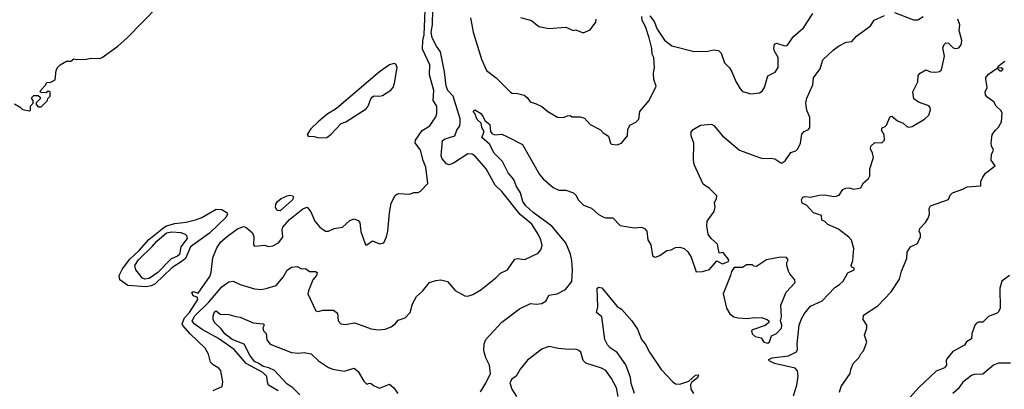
# Model space of a CAD drawing. Extents: x 1690054 to 1842981, y 782881 to 914114.
# Tile 247 of 256: x 1726245 to 1733166, y 857915 to 860512. Entities that reach past the tile are written whole.
import ezdxf

# ---------------------------------------------------------------- set-up
doc = ezdxf.new("R2010")
doc.units = 0

msp = doc.modelspace()

# ---------------------------------------------------------------- linework, layer by layer
at = {"layer": '0CON10XD'}
for points in [[(1726209.5, 859919.5), (1726248.3, 859898.3), (1726265, 859880), (1726315, 859872.5), (1726320, 859875), (1726320, 859905), (1726340, 859925), (1726340, 859945), (1726330, 859955), (1726330, 859965), (1726345, 859980), (1726375, 859980), (1726388.3, 859968.3), (1726390, 859955), (1726361.7, 859928.3), (1726360, 859915), (1726375, 859900), (1726395, 859900), (1726440, 859945), (1726441.7, 859958.3), (1726460, 859975), (1726460, 860005), (1726445, 860010), (1726431.7, 859998.3), (1726395, 860000), (1726390, 860005), (1726393, 860017), (1726425, 860050), (1726435, 860070), (1726465, 860072.5), (1726495, 860090), (1726502.5, 860155), (1726510, 860175), (1726530, 860195), (1726575, 860220), (1726605, 860220), (1726625, 860237.5), (1726645, 860232.5), (1726715, 860233.3), (1726745, 860242.5), (1726805, 860240), (1726825, 860246.7), (1726936, 860325), (1727000, 860385), (1727220.2, 860609.8)], [(1727604.3, 857905.7), (1727667.5, 857935), (1727673.8, 857966.2), (1727659.2, 858045), (1727644.3, 858064.3), (1727605, 858087.1), (1727587.1, 858105), (1727571.8, 858161.8), (1727548.6, 858205), (1727443.6, 858303.6), (1727392.2, 858362.2), (1727387.4, 858375), (1727403.9, 858416.1), (1727437.8, 858455), (1727497.1, 858545), (1727493.3, 858563.3), (1727465, 858571.9), (1727455.7, 858595), (1727465, 858602.2), (1727498.8, 858591.2), (1727581.8, 858708.2), (1727592, 858735), (1727601.6, 858838.4), (1727631.5, 858908.5), (1727660, 858950), (1727705, 858991.5), (1727775, 859042.4), (1727818.3, 859058.3), (1727834.3, 859054.3), (1727882, 859015), (1727890, 858985), (1727888.8, 858928.8), (1727895, 858920), (1727965, 858928), (1727995, 858918.8), (1728025, 858922), (1728065, 858943.8), (1728088, 858975), (1728094.2, 858985.8), (1728089.2, 859035), (1728094, 859055), (1728141.5, 859108.5), (1728235, 859182.7), (1728265, 859193.6), (1728292.2, 859162.2), (1728320.6, 859095), (1728355, 859053.3), (1728395, 859026.7), (1728415, 859026.2), (1728455, 859044), (1728515, 859054), (1728565, 859100), (1728595, 859113.3), (1728625, 859100), (1728635.9, 859085.9), (1728643.9, 859023.9), (1728675, 858930), (1728685, 858930), (1728725, 858957.5), (1728775, 858936.2), (1728805, 858943.8), (1728824, 858985), (1728832.5, 859025), (1728844.3, 859154.3), (1728857.3, 859222.7), (1728884.5, 859275.5), (1728895, 859286), (1728910.5, 859289.5), (1728985, 859286.2), (1729015, 859296.7), (1729045, 859297.5), (1729063, 859307), (1729115, 859360), (1729100.8, 859475), (1729081.4, 859521.4), (1729063.2, 859595), (1729024.6, 859645.4), (1729027.9, 859665), (1729075, 859734.2), (1729129.1, 859765), (1729171.2, 859828.8), (1729177.6, 859852.4), (1729176.8, 859903.2), (1729150.8, 859945), (1729155.7, 860015), (1729126.8, 860125), (1729127.3, 860195), (1729076.3, 860305), (1729077.9, 860365), (1729087.2, 860405), (1729097.2, 860635)], [(1729889.4, 859005), (1729844.5, 859075), (1729762.8, 859142.8), (1729634.6, 859304.6), (1729588, 859348), (1729525, 859464.2), (1729445, 859555.7), (1729425, 859566.9), (1729395, 859568.2), (1729295, 859502.9), (1729265, 859491.5), (1729245, 859499.2), (1729214, 859534), (1729207.9, 859555), (1729217.3, 859662.7), (1729235, 859674.6), (1729303.4, 859696.6), (1729317.5, 859735), (1729338.5, 859765), (1729342.4, 859787.6), (1729341.2, 859815), (1729291.9, 859975), (1729254.5, 860014.5), (1729243.9, 860043.9), (1729230.6, 860145), (1729202.5, 860285), (1729174.6, 860325), (1729144.7, 860385), (1729136.8, 860425), (1729146.3, 860475), (1729149.4, 860585)], [(1729413.6, 860525), (1729433.1, 860425), (1729492.1, 860235), (1729525.4, 860155.4), (1729595, 860102.9), (1729695, 860002.5), (1729705.7, 859995.7), (1729745, 859994.2), (1729791.7, 859981.7), (1729812.5, 859965), (1729833.3, 859935), (1729875, 859921.4), (1729915, 859901.9), (1729956.4, 859866.4), (1730025, 859826.2), (1730066.1, 859823.9), (1730095, 859836.7), (1730115, 859837.5), (1730125, 859830), (1730185, 859830), (1730215, 859820), (1730255.9, 859775.9), (1730328.3, 859738.3), (1730347, 859717), (1730383, 859693), (1730397.5, 859645), (1730405, 859637.5), (1730445, 859633.3), (1730475, 859643.3), (1730516.7, 859695), (1730520.7, 859739.3), (1730535, 859770), (1730575, 859792.5), (1730596.2, 859813.8), (1730603.9, 859866.1), (1730670, 859945), (1730718.8, 860045), (1730701.7, 860091.7), (1730700, 860135), (1730708.2, 860175), (1730703.3, 860245), (1730690, 860270), (1730689.3, 860309.3), (1730670.6, 860385), (1730644.4, 860464.4), (1730621.4, 860505), (1730618.8, 860535)], [(1729765, 860526.7), (1729842.5, 860505), (1729895, 860463.8), (1729965, 860450), (1730085, 860458.8), (1730135, 860436.7), (1730155, 860440), (1730205, 860420), (1730255, 860440), (1730293.8, 860495), (1730296.2, 860515)], [(1730675, 860538), (1730705, 860498.8), (1730725.6, 860445), (1730777.2, 860367.2), (1730828.7, 860328.7), (1730985, 860289.2), (1731081.7, 860291.7), (1731125, 860300), (1731156.7, 860295), (1731175.4, 860275.4), (1731199.3, 860209.3), (1731234.4, 860174.4), (1731252, 860145), (1731278.3, 860078.3), (1731308.8, 860025), (1731325, 860006.7), (1731385, 859990), (1731445, 859998.8), (1731465, 860008.8), (1731480.8, 860035), (1731505, 860116.2), (1731555, 860142.5), (1731577.5, 860175), (1731576.2, 860245), (1731547.5, 860295), (1731545, 860310), (1731551.2, 860338.8), (1731565, 860346), (1731622.7, 860327.3), (1731639.1, 860330.9), (1731685, 860392.5), (1731755, 860453.8), (1731820, 860555)], [(1731437.5, 859545), (1731466.1, 859536.1), (1731525, 859539.2), (1731554.2, 859534.2), (1731595, 859506), (1731605, 859505.8), (1731625, 859520.8), (1731665, 859579.2), (1731699.7, 859590.3), (1731713.8, 859605), (1731732.5, 859645), (1731743, 859707), (1731760, 859725), (1731789.3, 859740.7), (1731798.8, 859755), (1731798.1, 859825), (1731777.8, 859875), (1731772.2, 859925), (1731778.9, 859961.1), (1731821.2, 860055), (1731825.9, 860104.1), (1731872.7, 860167.3), (1731891.3, 860228.7), (1731963.3, 860296.7), (1732001.2, 860325), (1732055, 860353.8), (1732095, 860358), (1732126.7, 860395), (1732225, 860469.5), (1732252.4, 860507.6), (1732325, 860541.2)], [(1731685, 857870), (1731708.7, 857945), (1731717.5, 858007.5), (1731713.5, 858045), (1731695, 858062.5), (1731550, 858095), (1731513.3, 858115), (1731510, 858125), (1731535, 858136.7), (1731649, 858151), (1731705, 858178.9), (1731712.5, 858195), (1731709.7, 858235), (1731724.5, 858365), (1731740.2, 858409.8), (1731762.4, 858447.6), (1731805, 858498.1), (1731885, 858537.5), (1731975, 858630.8), (1732008.1, 858651.9), (1732034.6, 858675), (1732067.3, 858732.7), (1732110, 858755), (1732110, 858765), (1732093.6, 858773.6), (1732090, 858785), (1732101.2, 858818.8), (1732108, 858905), (1732091.7, 858961.7), (1732073, 858983), (1731999.8, 859039.8), (1731925, 859073.8), (1731905, 859093.3), (1731883.3, 859103.3), (1731880, 859135), (1731825, 859154), (1731775, 859207.5), (1731745, 859223.3), (1731739.4, 859245), (1731750.6, 859265), (1731765, 859270), (1731805, 859264), (1731865, 859279.6), (1731905, 859280.6), (1731965, 859269.2), (1731985, 859270.8), (1732005, 859280), (1732031.4, 859318.6), (1732051.1, 859328.9), (1732075, 859330), (1732105, 859320.5), (1732158.5, 859331.5), (1732177.5, 859365), (1732212, 859395), (1732222, 859415), (1732221.9, 859465), (1732245.6, 859544.4), (1732240, 859575), (1732225.8, 859605), (1732227.3, 859622.7), (1732255, 859648.8), (1732305, 859646.7), (1732323.3, 859665), (1732322.3, 859702.3), (1732303.3, 859736.7), (1732307, 859753), (1732329.2, 859760.8), (1732338.6, 859771.4), (1732365, 859832.5), (1732375, 859833.3), (1732415, 859802), (1732455, 859784), (1732481.1, 859761.1), (1732495.8, 859755.8), (1732519.1, 859760.9), (1732605, 859812.9), (1732635, 859842), (1732647.3, 859877.3), (1732645, 859895.8), (1732635, 859905.5), (1732562.3, 859932.3), (1732530.8, 859955), (1732522.1, 860005), (1732557.5, 860075), (1732560.6, 860119.4), (1732574.2, 860135.8), (1732615, 860158.8), (1732646.4, 860146.4), (1732685, 860142.2), (1732711.3, 860148.7), (1732725, 860158.9), (1732744.7, 860255), (1732733.3, 860315), (1732742.4, 860337.6), (1732755, 860348.6), (1732775, 860347.5), (1732806, 860315), (1732825, 860308.5), (1732847.1, 860315), (1732862.9, 860335), (1732866.5, 860365), (1732849.2, 860435), (1732852.5, 860475), (1732839.6, 860515)], [(1732395, 860562), (1732528.7, 860511.3), (1732558.3, 860511.7), (1732595, 860533.4)], [(1728348.3, 859681.7), (1728405, 859683.3), (1728435, 859706.7), (1728505, 859783.3), (1728537.5, 859795), (1728680, 859885), (1728695, 859903.3), (1728713.8, 859955), (1728725, 859970), (1728737, 859977), (1728773.9, 859973.9), (1728795, 859978.6), (1728855, 860015.8), (1728869.4, 860035), (1728880, 860065), (1728898, 860175), (1728889.2, 860199.2), (1728874, 860204), (1728845, 860195.5), (1728773.9, 860146.1), (1728471.3, 859888.7), (1728405, 859846.2), (1728342.5, 859795), (1728292.2, 859745), (1728266.7, 859705), (1728273.9, 859693.9), (1728315, 859691.2), (1728348.3, 859681.7)], [(1732006.7, 857895), (1732020, 857935), (1732083.3, 858025), (1732087.5, 858055), (1732103.9, 858096.1), (1732142.5, 858135), (1732157.5, 858165), (1732177.5, 858185), (1732200, 858245), (1732183.3, 858295), (1732200, 858345), (1732198.8, 858365), (1732173.8, 858405), (1732177.5, 858435), (1732277.7, 858502.3), (1732371.1, 858598.9), (1732430.4, 858689.6), (1732442.7, 858745), (1732482, 858835), (1732482.3, 858877.7), (1732506.2, 858915), (1732555, 858940), (1732577, 858987), (1732577.5, 859005), (1732568.8, 859025), (1732571.2, 859045), (1732612.3, 859087.7), (1732631.7, 859118.3), (1732640, 859145), (1732637.5, 859185), (1732647, 859203), (1732775, 859247.5), (1732785, 859280), (1732802.5, 859295), (1732875, 859320), (1732905, 859336.7), (1733000, 859345), (1733001.2, 859375), (1733014.2, 859405.8), (1733035, 859433.3), (1733102.5, 859485), (1733073.8, 859525), (1733076.7, 859565), (1733090.8, 859595), (1733076.2, 859625), (1733073.8, 859645), (1733081.2, 859705), (1733105, 859736.7), (1733125, 859756.7), (1733146.2, 859793.8), (1733150.8, 859855), (1733145, 859872.5), (1733110, 859905), (1733093.3, 859935), (1733046.4, 859966.4), (1733032.9, 859982.9), (1733031.5, 860005), (1733046, 860035), (1733035.5, 860095), (1733036.7, 860105), (1733055, 860128.1), (1733115, 860170), (1733135, 860152.5), (1733145, 860153.3), (1733157.5, 860165), (1733145, 860172.5), (1733120, 860170), (1733123.3, 860185), (1733168.9, 860221.1)], [(1729483, 857897), (1729522.7, 857957.3), (1729554.2, 858025), (1729548, 858085), (1729522, 858135), (1729506.7, 858185), (1729510, 858235), (1729521.2, 858265), (1729635, 858387.5), (1729759.2, 858480.8), (1729835, 858517.5), (1729875, 858513.1), (1729915, 858517.1), (1729945, 858536), (1729965, 858576.2), (1730022.5, 858585), (1730081.2, 858615), (1730126.9, 858673.1), (1730131.1, 858755), (1730125, 858820), (1730116.2, 858865), (1730083.4, 858945), (1729985, 859061.7), (1729855, 859155.9), (1729801.9, 859205), (1729781.2, 859235), (1729766.1, 859296.1), (1729735.9, 859345), (1729719.1, 859389.1), (1729678.8, 859435), (1729639.2, 859515), (1729580.2, 859575), (1729546.7, 859636.7), (1729494.2, 859685), (1729510.7, 859725), (1729494.2, 859755), (1729489.5, 859785), (1729460.4, 859810.4), (1729445, 859852.5), (1729433.3, 859865), (1729445, 859877.5), (1729485, 859854.5), (1729501.1, 859835), (1729513.9, 859803.9), (1729550, 859775), (1729555.5, 859725), (1729563, 859713), (1729585, 859702.1), (1729635, 859706.5), (1729675, 859688.1), (1729780, 859635), (1729899.5, 859425), (1729924.7, 859394.7), (1729995, 859333.8), (1730035, 859313.3), (1730085, 859313.1), (1730138.8, 859295), (1730156.6, 859276.6), (1730170, 859245), (1730208.6, 859208.6), (1730265, 859186.7), (1730311.2, 859145), (1730345, 859126), (1730365, 859118.8), (1730415, 859118.8), (1730465, 859066.7), (1730565, 859050), (1730615, 859053.8), (1730635.8, 859045.8), (1730653.8, 859025), (1730661.2, 858965), (1730680.5, 858930.5), (1730693.8, 858855), (1730705, 858846.7), (1730715, 858843.3), (1730745, 858853.8), (1730795, 858891.2), (1730825, 858894), (1730855, 858912), (1730885, 858913.8), (1730915, 858903.8), (1730940.5, 858880.5), (1730964.2, 858844.2), (1731000.7, 858740.7), (1731043.6, 858743.6), (1731095, 858756.7), (1731145, 858817.5), (1731185, 858797.5), (1731228.3, 858811.7), (1731230, 858825), (1731190, 858875), (1731161.7, 858871.7), (1731149.1, 858935), (1731105.6, 858975), (1731084.6, 859005), (1731075.5, 859064.5), (1731078.1, 859095), (1731127.8, 859165), (1731134, 859195), (1731130, 859225), (1731144.2, 859255), (1731146, 859275), (1731095, 859325.8), (1731048.6, 859355), (1730985.5, 859495), (1730980.4, 859525), (1730984.5, 859645), (1730964, 859695), (1730966.1, 859723.9), (1730979.5, 859740.5), (1731030.5, 859769.5), (1731105, 859777.5), (1731125, 859767.5), (1731185, 859695.8), (1731305, 859596), (1731437.5, 859545)], [(1728075, 859168.9), (1728055, 859170), (1728043.3, 859193.3), (1728045.4, 859215), (1728058.2, 859235), (1728082.7, 859255), (1728125, 859274.5), (1728145, 859278.5), (1728164.4, 859274.4), (1728170.8, 859265), (1728162.2, 859245), (1728075, 859168.9)], [(1727135, 858634.8), (1727004.8, 858644.8), (1726948.1, 858685), (1726945.3, 858715), (1726967.6, 858762.4), (1727019.9, 858830.1), (1727085, 858889.8), (1727153.3, 858966.7), (1727258.6, 859051.4), (1727277.1, 859062.9), (1727335, 859080.4), (1727415, 859088.4), (1727480.5, 859105), (1727525, 859123), (1727625, 859180.5), (1727665, 859178), (1727703.3, 859155), (1727705.8, 859145), (1727696.5, 859125), (1727579.2, 859010.8), (1727445.3, 858915), (1727410.6, 858835), (1727388.1, 858815), (1727315, 858769.1), (1727198.2, 858655), (1727169.1, 858640.9), (1727135, 858634.8)], [(1727125, 858689.8), (1727107.3, 858695), (1727061.6, 858755), (1727053.8, 858785), (1727080.1, 858825), (1727179.7, 858920.3), (1727208, 858955), (1727277.5, 859015), (1727315, 859022.1), (1727377.4, 859017.4), (1727407.5, 859005), (1727416.9, 858995), (1727421.1, 858975), (1727377.2, 858915), (1727367.6, 858862.4), (1727355, 858850.7), (1727309.2, 858830.8), (1727215.2, 858735), (1727155, 858694.1), (1727125, 858689.8)], [(1728061.8, 857905), (1727993.9, 857945), (1727985.8, 857965), (1727983.2, 858005), (1727955, 858033.1), (1727836.9, 858096.9), (1727752, 858195), (1727641.6, 858271.6), (1727527.6, 858335), (1727472.6, 858375), (1727458, 858395), (1727475, 858431.2), (1727575, 858526.2), (1727665, 858633.8), (1727715, 858669.1), (1727745, 858673.9), (1727795, 858651.2), (1727895, 858620.9), (1727943.6, 858616.4), (1727985, 858624.5), (1728046.8, 858643.2), (1728096.4, 858703.6), (1728125, 858750.8), (1728155, 858772.5), (1728195, 858778.8), (1728225, 858761.2), (1728255, 858763.3), (1728282.2, 858742.2), (1728325, 858741.4), (1728336, 858735), (1728332.5, 858715), (1728306.4, 858683.6), (1728274.2, 858605.8), (1728271.2, 858585), (1728327.5, 858465), (1728345, 858460.9), (1728375, 858470.9), (1728451.3, 858471.3), (1728479.6, 858449.6), (1728484.3, 858395), (1728503.3, 858375), (1728535, 858370), (1728595, 858382.5), (1728627.7, 858372.3), (1728715, 858338.9), (1728765, 858333.5), (1728815, 858338.1), (1728855.4, 858354.6), (1728883.8, 858375), (1728905, 858400), (1728953.9, 858416.1), (1728990, 858455), (1729005.7, 858515), (1729034.2, 858565.8), (1729076.7, 858605), (1729125.9, 858664.1), (1729170.9, 858679.1), (1729205.9, 858684.1), (1729251.3, 858671.3), (1729305, 858609.2), (1729375, 858570.6), (1729395, 858568.6), (1729429.3, 858580.7), (1729486.3, 858613.7), (1729592.8, 858697.2), (1729625, 858730), (1729675, 858754.3), (1729725, 858828.6), (1729745, 858834.3), (1729795, 858827.1), (1729889.8, 858870.2), (1729909.2, 858895), (1729918.1, 858925), (1729908.9, 858965), (1729889.4, 859005)], [(1731505, 858240), (1731515, 858247.5), (1731530.5, 858289.5), (1731565, 858306.2), (1731600, 858345), (1731602.2, 858365), (1731592.9, 858395), (1731599.1, 858425), (1731594.6, 858505), (1731632.4, 858597.6), (1731695.5, 858665), (1731694, 858685), (1731658.8, 858725), (1731648.8, 858745), (1731636.7, 858785), (1731637.5, 858805), (1731646.7, 858825), (1731635, 858840), (1731593.3, 858843.3), (1731495.5, 858824.5), (1731425, 858777.5), (1731405, 858780), (1731395, 858790), (1731355, 858790), (1731325, 858770), (1731268.3, 858771.7), (1731248.3, 858741.7), (1731242.5, 858715), (1731188.8, 858585), (1731212.5, 858485), (1731236.7, 858445), (1731264.2, 858424.2), (1731295, 858416), (1731355, 858413.1), (1731415, 858420), (1731465.8, 858415.8), (1731500, 858405), (1731510, 858395), (1731510, 858385), (1731486.1, 858363.9), (1731397, 858333), (1731390, 858325), (1731393.3, 858305), (1731415, 858286.7), (1731456.1, 858276.1), (1731476.7, 858245), (1731505, 858240)], [(1733203.1, 858715), (1733148.4, 858675), (1733134.7, 858625), (1733136.2, 858485), (1733125, 858458), (1733115, 858448.6), (1733055, 858426.2), (1733015, 858386.7), (1732985, 858386.7), (1732970.5, 858379.5), (1732959.2, 858365), (1732937.5, 858305), (1732935, 858270), (1732900.7, 858249.3), (1732887.5, 858225), (1732805, 858180), (1732761.7, 858128.3), (1732756.7, 858115), (1732758.8, 858085), (1732746.2, 858065), (1732688.3, 858041.7), (1732565, 857927.5), (1732483.3, 857836.7)], [(1730567.3, 857885), (1730544.4, 857955), (1730538.1, 857998.1), (1730506.4, 858086.4), (1730445, 858172.9), (1730395, 858205.3), (1730376.3, 858226.3), (1730357.6, 858265), (1730337.5, 858425), (1730300, 858455), (1730310, 858495), (1730304.2, 858625.8), (1730315, 858633.3), (1730337.3, 858627.3), (1730445.8, 858495.8), (1730475, 858476.7), (1730548.8, 858395), (1730587, 858337), (1730616.2, 858265), (1730642, 858235), (1730671.2, 858175), (1730754, 858055), (1730835, 857968), (1730855, 857952.9), (1730885, 857950.6), (1730948.3, 857971.7), (1730995, 858013.3), (1731016.2, 858016.2), (1731010, 857995), (1730966.7, 857963.3), (1730960.5, 857949.5), (1730963.8, 857915), (1730982.5, 857885)], [(1728214.3, 857875), (1728165.8, 857925.8), (1728122.1, 857952.1), (1728035, 858047.1), (1727995.7, 858065.7), (1727956.3, 858075), (1727927.1, 858097.1), (1727895, 858111.1), (1727862.9, 858155), (1727821.9, 858231.9), (1727738.9, 858265), (1727687.1, 858305), (1727660.7, 858340.7), (1727614.2, 858385), (1727605.8, 858405.8), (1727605, 858430), (1727615, 858460), (1727625, 858466), (1727655, 858442), (1727715, 858441.4), (1727765, 858427.5), (1727795, 858420.8), (1727885, 858381.2), (1727957.5, 858375), (1727962.5, 858365), (1727954.2, 858345.8), (1727958.1, 858325), (1727977.3, 858307.3), (1727981.8, 858261.8), (1728005, 858231.1), (1728155, 858173.5), (1728205, 858168), (1728243.9, 858173.9), (1728295, 858163.3), (1728345.7, 858115.7), (1728415, 858067.1), (1728445, 858057.1), (1728525, 858042.5), (1728595, 858064.2), (1728625, 858040.8), (1728665, 857972), (1728685, 857952), (1728705, 857958.6), (1728715, 857955.6), (1728731.8, 857941.7), (1728775, 857923.3), (1728845, 857952), (1728875.8, 857925), (1728902, 857885)], [(1730451.5, 857865), (1730439.1, 857925), (1730405, 857990), (1730365, 858046), (1730335, 858064), (1730225, 858098), (1730207, 858117), (1730190, 858175), (1730175, 858188), (1730155, 858195.7), (1730105.8, 858194.2), (1730032.3, 858202.3), (1729965, 858216.7), (1729915, 858196.2), (1729815, 858118.8), (1729763.4, 858056.6), (1729735, 858006.7), (1729703.3, 857985), (1729690.7, 857959.3), (1729703.8, 857915), (1729736.2, 857865)], [(1733209, 858099), (1733125, 858098.8), (1733090.8, 858085), (1733015, 858020), (1732955, 858018.6), (1732935, 858012.5), (1732875, 857964.6), (1732842.9, 857917.1), (1732804.7, 857885)]]:
    msp.add_lwpolyline(points, dxfattribs=at)

doc.saveas('drawing.dxf')
